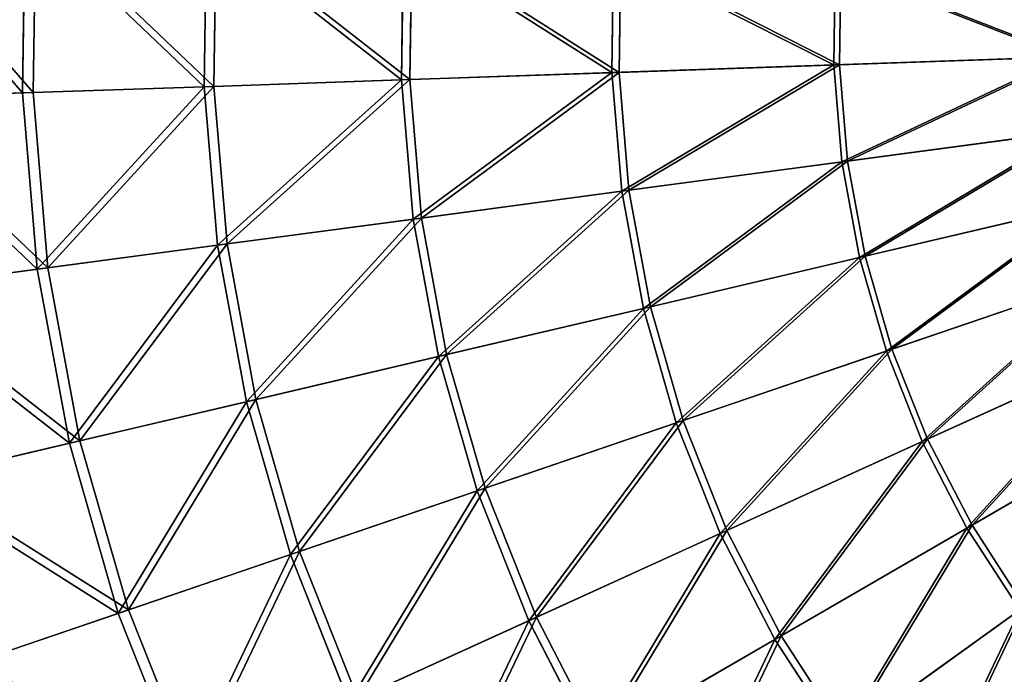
# Model space of a CAD drawing. Extents: x 0 to 335, y 0 to 335.
# Tile 8 of 101: x 48 to 113, y 125 to 168. Entities that reach past the tile are written whole.
import ezdxf

# ---------------------------------------------------------------- set-up
doc = ezdxf.new("R2010")
doc.units = 0
doc.layers.get('0').update_dxf_attribs({"color": 13, "linetype": 'CONTINUOUS'})

# ---------------------------------------------------------------- blocks, each defined once
blk = doc.blocks.new('GROUP_6')
for p, q in [((48.357, 163.278, 116.673), (48.526, 174.966, 116.673)), ((49.232, 174.921, 115.964), (49.064, 163.302, 115.964)), ((60.362, 163.694, 127.547), (60.514, 174.203, 127.547)), ((61.148, 174.163, 126.772), (60.996, 163.716, 126.772)), ((73.375, 164.144, 137.192), (73.509, 173.376, 137.192)), ((74.064, 173.34, 136.359), (73.931, 164.163, 136.359)), ((87.272, 164.625, 145.517), (87.386, 172.493, 145.517)), ((87.744, 164.642, 144.634), (87.857, 172.463, 144.634)), ((101.919, 165.132, 152.44), (102.012, 171.562, 152.44)), ((102.302, 165.146, 151.515), (102.394, 171.537, 151.515)), ((87.744, 164.642, 144.634), (102.302, 165.146, 151.515)), ((101.919, 165.132, 152.44), (117.174, 165.661, 157.895)), ((102.302, 165.146, 151.515), (117.464, 165.671, 156.937)), ((102.836, 158.776, 151.515), (102.302, 165.146, 151.515)), ((73.375, 164.144, 137.192), (87.272, 164.625, 145.517)), ((73.931, 164.163, 136.359), (87.744, 164.642, 144.634)), ((87.272, 164.625, 145.517), (101.919, 165.132, 152.44)), ((87.93, 156.785, 145.517), (87.272, 164.625, 145.517)), ((88.398, 156.847, 144.634), (87.744, 164.642, 144.634)), ((102.457, 158.725, 152.44), (101.919, 165.132, 152.44)), ((60.362, 163.694, 127.547), (73.375, 164.144, 137.192)), ((60.996, 163.716, 126.772), (73.931, 164.163, 136.359)), ((74.147, 154.944, 137.192), (73.375, 164.144, 137.192)), ((73.931, 164.163, 136.359), (74.698, 155.017, 136.359)), ((37.476, 162.901, 104.675), (48.357, 163.278, 116.673)), ((38.25, 162.928, 104.039), (49.064, 163.302, 115.964)), ((48.357, 163.278, 116.673), (60.362, 163.694, 127.547)), ((49.334, 151.629, 116.673), (48.357, 163.278, 116.673)), ((49.064, 163.302, 115.964), (60.996, 163.716, 126.772)), ((49.064, 163.302, 115.964), (50.036, 151.723, 115.964)), ((61.24, 153.22, 127.547), (60.362, 163.694, 127.547)), ((60.996, 163.716, 126.772), (61.87, 153.304, 126.772)), ((117.586, 160.746, 157.895), (102.457, 158.725, 152.44)), ((102.836, 158.776, 151.515), (117.874, 160.784, 156.937)), ((102.457, 158.725, 152.44), (87.93, 156.785, 145.517)), ((88.398, 156.847, 144.634), (102.836, 158.776, 151.515)), ((103.62, 152.401, 152.44), (102.457, 158.725, 152.44)), ((103.992, 152.489, 151.515), (102.836, 158.776, 151.515)), ((87.93, 156.785, 145.517), (74.147, 154.944, 137.192)), ((74.698, 155.017, 136.359), (88.398, 156.847, 144.634)), ((89.353, 149.047, 145.517), (87.93, 156.785, 145.517)), ((89.812, 149.155, 144.634), (88.398, 156.847, 144.634)), ((118.478, 155.896, 157.895), (103.62, 152.401, 152.44)), ((103.992, 152.489, 151.515), (118.761, 155.962, 156.937)), ((74.147, 154.944, 137.192), (61.24, 153.22, 127.547)), ((61.87, 153.304, 126.772), (74.698, 155.017, 136.359)), ((75.817, 145.863, 137.192), (74.147, 154.944, 137.192)), ((74.698, 155.017, 136.359), (76.358, 145.991, 136.359)), ((61.24, 153.22, 127.547), (49.334, 151.629, 116.673)), ((50.036, 151.723, 115.964), (61.87, 153.304, 126.772)), ((63.141, 142.883, 127.547), (61.24, 153.22, 127.547)), ((61.87, 153.304, 126.772), (63.76, 143.028, 126.772)), ((103.62, 152.401, 152.44), (89.353, 149.047, 145.517)), ((89.812, 149.155, 144.634), (103.992, 152.489, 151.515)), ((105.397, 146.222, 152.44), (103.62, 152.401, 152.44)), ((103.992, 152.489, 151.515), (105.759, 146.346, 151.515)), ((49.334, 151.629, 116.673), (38.543, 150.188, 104.675)), ((39.31, 150.291, 104.039), (50.036, 151.723, 115.964)), ((51.448, 140.133, 116.673), (49.334, 151.629, 116.673)), ((50.036, 151.723, 115.964), (52.137, 140.295, 115.964)), ((105.397, 146.222, 152.44), (119.842, 151.156, 157.895)), ((105.759, 146.346, 151.515), (120.116, 151.25, 156.937)), ((89.353, 149.047, 145.517), (75.817, 145.863, 137.192)), ((76.358, 145.991, 136.359), (89.812, 149.155, 144.634)), ((91.528, 141.485, 145.517), (89.353, 149.047, 145.517)), ((91.974, 141.638, 144.634), (89.812, 149.155, 144.634)), ((91.974, 141.638, 144.634), (105.759, 146.346, 151.515)), ((105.759, 146.346, 151.515), (108.119, 140.405, 151.515)), ((121.663, 146.573, 157.895), (107.771, 140.247, 152.44)), ((108.119, 140.405, 151.515), (121.927, 146.693, 156.937)), ((75.817, 145.863, 137.192), (63.141, 142.883, 127.547)), ((63.76, 143.028, 126.772), (76.358, 145.991, 136.359)), ((78.369, 136.991, 137.192), (75.817, 145.863, 137.192)), ((76.358, 145.991, 136.359), (78.895, 137.17, 136.359)), ((91.528, 141.485, 145.517), (105.397, 146.222, 152.44)), ((107.771, 140.247, 152.44), (105.397, 146.222, 152.44)), ((63.141, 142.883, 127.547), (51.448, 140.133, 116.673)), ((52.137, 140.295, 115.964), (63.76, 143.028, 126.772)), ((66.047, 132.782, 127.547), (63.141, 142.883, 127.547)), ((63.76, 143.028, 126.772), (66.647, 132.987, 126.772)), ((110.72, 134.533, 152.44), (123.924, 142.19, 157.895)), ((111.051, 134.725, 151.515), (124.176, 142.335, 156.937)), ((78.369, 136.991, 137.192), (91.528, 141.485, 145.517)), ((78.895, 137.17, 136.359), (91.974, 141.638, 144.634)), ((94.433, 134.173, 145.517), (91.528, 141.485, 145.517)), ((94.863, 134.369, 144.634), (91.974, 141.638, 144.634)), ((51.448, 140.133, 116.673), (40.85, 137.641, 104.675)), ((41.604, 137.818, 104.039), (52.137, 140.295, 115.964)), ((54.679, 128.899, 116.673), (51.448, 140.133, 116.673)), ((52.137, 140.295, 115.964), (55.349, 129.128, 115.964)), ((107.771, 140.247, 152.44), (94.433, 134.173, 145.517)), ((94.863, 134.369, 144.634), (108.119, 140.405, 151.515)), ((110.72, 134.533, 152.44), (107.771, 140.247, 152.44)), ((108.119, 140.405, 151.515), (111.051, 134.725, 151.515)), ((66.047, 132.782, 127.547), (78.369, 136.991, 137.192)), ((66.647, 132.987, 126.772), (78.895, 137.17, 136.359)), ((81.778, 128.41, 137.192), (78.369, 136.991, 137.192)), ((78.895, 137.17, 136.359), (82.284, 128.641, 136.359)), ((98.45, 127.418, 144.634), (111.051, 134.725, 151.515)), ((111.051, 134.725, 151.515), (114.525, 129.359, 151.515)), ((94.433, 134.173, 145.517), (81.778, 128.41, 137.192)), ((82.284, 128.641, 136.359), (94.863, 134.369, 144.634)), ((98.042, 127.181, 145.517), (94.433, 134.173, 145.517)), ((94.863, 134.369, 144.634), (98.45, 127.418, 144.634)), ((98.042, 127.181, 145.517), (110.72, 134.533, 152.44)), ((114.214, 129.135, 152.44), (110.72, 134.533, 152.44)), ((54.679, 128.899, 116.673), (66.047, 132.782, 127.547)), ((55.349, 129.128, 115.964), (66.647, 132.987, 126.772)), ((69.928, 123.014, 127.547), (66.047, 132.782, 127.547)), ((66.647, 132.987, 126.772), (70.506, 123.277, 126.772)), ((44.376, 125.38, 104.675), (54.679, 128.899, 116.673)), ((45.109, 125.63, 104.039), (55.349, 129.128, 115.964)), ((58.996, 118.036, 116.673), (54.679, 128.899, 116.673)), ((55.349, 129.128, 115.964), (59.64, 118.329, 115.964)), ((114.214, 129.135, 152.44), (102.318, 120.577, 145.517)), ((102.701, 120.852, 144.634), (114.525, 129.359, 151.515)), ((81.778, 128.41, 137.192), (69.928, 123.014, 127.547)), ((70.506, 123.277, 126.772), (82.284, 128.641, 136.359)), ((86.012, 120.206, 137.192), (81.778, 128.41, 137.192)), ((82.284, 128.641, 136.359), (86.493, 120.485, 136.359)), ((86.012, 120.206, 137.192), (98.042, 127.181, 145.517)), ((86.493, 120.485, 136.359), (98.45, 127.418, 144.634)), ((102.318, 120.577, 145.517), (98.042, 127.181, 145.517)), ((98.45, 127.418, 144.634), (102.701, 120.852, 144.634))]:
    blk.add_line(p, q)
mesh = blk.add_polyface()
corners = [(48.357, 163.278, 116.673), (37.661, 175.658, 104.675), (37.476, 162.901, 104.675), (48.526, 174.966, 116.673)]
mesh.append_faces([[corners[k] for k in face] for face in [(0, 1, 2), (1, 0, 3)]], dxfattribs={"vtx0": -1})
mesh = blk.add_polyface()
corners = [(38.433, 175.608, 104.039), (49.064, 163.302, 115.964), (38.25, 162.928, 104.039), (49.232, 174.921, 115.964)]
mesh.append_faces([[corners[k] for k in face] for face in [(0, 1, 2), (1, 0, 3)]], dxfattribs={"vtx0": -1})
mesh = blk.add_polyface()
corners = [(60.362, 163.694, 127.547), (48.526, 174.966, 116.673), (48.357, 163.278, 116.673), (60.514, 174.203, 127.547)]
mesh.append_faces([[corners[k] for k in face] for face in [(0, 1, 2), (1, 0, 3)]], dxfattribs={"vtx0": -1})
mesh = blk.add_polyface()
corners = [(49.232, 174.921, 115.964), (60.996, 163.716, 126.772), (49.064, 163.302, 115.964), (61.148, 174.163, 126.772)]
mesh.append_faces([[corners[k] for k in face] for face in [(0, 1, 2), (1, 0, 3)]], dxfattribs={"vtx0": -1})
mesh = blk.add_polyface()
corners = [(73.375, 164.144, 137.192), (60.514, 174.203, 127.547), (60.362, 163.694, 127.547), (73.509, 173.376, 137.192)]
mesh.append_faces([[corners[k] for k in face] for face in [(0, 1, 2), (1, 0, 3)]], dxfattribs={"vtx0": -1})
mesh = blk.add_polyface()
corners = [(61.148, 174.163, 126.772), (73.931, 164.163, 136.359), (60.996, 163.716, 126.772), (74.064, 173.34, 136.359)]
mesh.append_faces([[corners[k] for k in face] for face in [(0, 1, 2), (1, 0, 3)]], dxfattribs={"vtx0": -1})
mesh = blk.add_polyface()
corners = [(87.272, 164.625, 145.517), (73.509, 173.376, 137.192), (73.375, 164.144, 137.192), (87.386, 172.493, 145.517)]
mesh.append_faces([[corners[k] for k in face] for face in [(0, 1, 2), (1, 0, 3)]], dxfattribs={"vtx0": -1})
mesh = blk.add_polyface()
corners = [(74.064, 173.34, 136.359), (87.744, 164.642, 144.634), (73.931, 164.163, 136.359), (87.857, 172.463, 144.634)]
mesh.append_faces([[corners[k] for k in face] for face in [(0, 1, 2), (1, 0, 3)]], dxfattribs={"vtx0": -1})
mesh = blk.add_polyface()
corners = [(101.919, 165.132, 152.44), (87.386, 172.493, 145.517), (87.272, 164.625, 145.517), (102.012, 171.562, 152.44)]
mesh.append_faces([[corners[k] for k in face] for face in [(0, 1, 2), (1, 0, 3)]], dxfattribs={"vtx0": -1})
mesh = blk.add_polyface()
corners = [(87.857, 172.463, 144.634), (102.302, 165.146, 151.515), (87.744, 164.642, 144.634), (102.394, 171.537, 151.515)]
mesh.append_faces([[corners[k] for k in face] for face in [(0, 1, 2), (1, 0, 3)]], dxfattribs={"vtx0": -1})
mesh = blk.add_polyface()
corners = [(117.174, 165.661, 157.895), (102.012, 171.562, 152.44), (101.919, 165.132, 152.44), (117.245, 170.592, 157.895)]
mesh.append_faces([[corners[k] for k in face] for face in [(0, 1, 2), (1, 0, 3)]], dxfattribs={"vtx0": -1})
mesh = blk.add_polyface()
corners = [(102.394, 171.537, 151.515), (117.464, 165.671, 156.937), (102.302, 165.146, 151.515), (117.535, 170.574, 156.937)]
mesh.append_faces([[corners[k] for k in face] for face in [(0, 1, 2), (1, 0, 3)]], dxfattribs={"vtx0": -1})
mesh = blk.add_polyface()
corners = [(102.302, 165.146, 151.515), (88.398, 156.847, 144.634), (87.744, 164.642, 144.634), (102.836, 158.776, 151.515)]
mesh.append_faces([[corners[k] for k in face] for face in [(0, 1, 2), (1, 0, 3)]], dxfattribs={"vtx0": -1})
mesh = blk.add_polyface()
corners = [(102.457, 158.725, 152.44), (117.174, 165.661, 157.895), (101.919, 165.132, 152.44), (117.586, 160.746, 157.895)]
mesh.append_faces([[corners[k] for k in face] for face in [(0, 1, 2), (1, 0, 3)]], dxfattribs={"vtx0": -1})
mesh = blk.add_polyface()
corners = [(117.464, 165.671, 156.937), (102.836, 158.776, 151.515), (102.302, 165.146, 151.515), (117.874, 160.784, 156.937)]
mesh.append_faces([[corners[k] for k in face] for face in [(0, 1, 2), (1, 0, 3)]], dxfattribs={"vtx0": -1})
mesh = blk.add_polyface()
corners = [(74.147, 154.944, 137.192), (87.272, 164.625, 145.517), (73.375, 164.144, 137.192), (87.93, 156.785, 145.517)]
mesh.append_faces([[corners[k] for k in face] for face in [(0, 1, 2), (1, 0, 3)]], dxfattribs={"vtx0": -1})
mesh = blk.add_polyface()
corners = [(87.744, 164.642, 144.634), (74.698, 155.017, 136.359), (73.931, 164.163, 136.359), (88.398, 156.847, 144.634)]
mesh.append_faces([[corners[k] for k in face] for face in [(0, 1, 2), (1, 0, 3)]], dxfattribs={"vtx0": -1})
mesh = blk.add_polyface()
corners = [(87.93, 156.785, 145.517), (101.919, 165.132, 152.44), (87.272, 164.625, 145.517), (102.457, 158.725, 152.44)]
mesh.append_faces([[corners[k] for k in face] for face in [(0, 1, 2), (1, 0, 3)]], dxfattribs={"vtx0": -1})
mesh = blk.add_polyface()
corners = [(61.24, 153.22, 127.547), (73.375, 164.144, 137.192), (60.362, 163.694, 127.547), (74.147, 154.944, 137.192)]
mesh.append_faces([[corners[k] for k in face] for face in [(0, 1, 2), (1, 0, 3)]], dxfattribs={"vtx0": -1})
mesh = blk.add_polyface()
corners = [(73.931, 164.163, 136.359), (61.87, 153.304, 126.772), (60.996, 163.716, 126.772), (74.698, 155.017, 136.359)]
mesh.append_faces([[corners[k] for k in face] for face in [(0, 1, 2), (1, 0, 3)]], dxfattribs={"vtx0": -1})
mesh = blk.add_polyface()
corners = [(49.334, 151.629, 116.673), (37.476, 162.901, 104.675), (38.543, 150.188, 104.675), (48.357, 163.278, 116.673)]
mesh.append_faces([[corners[k] for k in face] for face in [(0, 1, 2), (1, 0, 3)]], dxfattribs={"vtx0": -1})
mesh = blk.add_polyface()
corners = [(38.25, 162.928, 104.039), (50.036, 151.723, 115.964), (39.31, 150.291, 104.039), (49.064, 163.302, 115.964)]
mesh.append_faces([[corners[k] for k in face] for face in [(0, 1, 2), (1, 0, 3)]], dxfattribs={"vtx0": -1})
mesh = blk.add_polyface()
corners = [(49.334, 151.629, 116.673), (60.362, 163.694, 127.547), (48.357, 163.278, 116.673), (61.24, 153.22, 127.547)]
mesh.append_faces([[corners[k] for k in face] for face in [(0, 1, 2), (1, 0, 3)]], dxfattribs={"vtx0": -1})
mesh = blk.add_polyface()
corners = [(60.996, 163.716, 126.772), (50.036, 151.723, 115.964), (49.064, 163.302, 115.964), (61.87, 153.304, 126.772)]
mesh.append_faces([[corners[k] for k in face] for face in [(0, 1, 2), (1, 0, 3)]], dxfattribs={"vtx0": -1})
mesh = blk.add_polyface()
corners = [(103.62, 152.401, 152.44), (117.586, 160.746, 157.895), (102.457, 158.725, 152.44), (118.478, 155.896, 157.895)]
mesh.append_faces([[corners[k] for k in face] for face in [(0, 1, 2), (1, 0, 3)]], dxfattribs={"vtx0": -1})
mesh = blk.add_polyface()
corners = [(117.874, 160.784, 156.937), (103.992, 152.489, 151.515), (102.836, 158.776, 151.515), (118.761, 155.962, 156.937)]
mesh.append_faces([[corners[k] for k in face] for face in [(0, 1, 2), (1, 0, 3)]], dxfattribs={"vtx0": -1})
mesh = blk.add_polyface()
corners = [(89.353, 149.047, 145.517), (102.457, 158.725, 152.44), (87.93, 156.785, 145.517), (103.62, 152.401, 152.44)]
mesh.append_faces([[corners[k] for k in face] for face in [(0, 1, 2), (1, 0, 3)]], dxfattribs={"vtx0": -1})
mesh = blk.add_polyface()
corners = [(102.836, 158.776, 151.515), (89.812, 149.155, 144.634), (88.398, 156.847, 144.634), (103.992, 152.489, 151.515)]
mesh.append_faces([[corners[k] for k in face] for face in [(0, 1, 2), (1, 0, 3)]], dxfattribs={"vtx0": -1})
mesh = blk.add_polyface()
corners = [(75.817, 145.863, 137.192), (87.93, 156.785, 145.517), (74.147, 154.944, 137.192), (89.353, 149.047, 145.517)]
mesh.append_faces([[corners[k] for k in face] for face in [(0, 1, 2), (1, 0, 3)]], dxfattribs={"vtx0": -1})
mesh = blk.add_polyface()
corners = [(88.398, 156.847, 144.634), (76.358, 145.991, 136.359), (74.698, 155.017, 136.359), (89.812, 149.155, 144.634)]
mesh.append_faces([[corners[k] for k in face] for face in [(0, 1, 2), (1, 0, 3)]], dxfattribs={"vtx0": -1})
mesh = blk.add_polyface()
corners = [(105.397, 146.222, 152.44), (118.478, 155.896, 157.895), (103.62, 152.401, 152.44), (119.842, 151.156, 157.895)]
mesh.append_faces([[corners[k] for k in face] for face in [(0, 1, 2), (1, 0, 3)]], dxfattribs={"vtx0": -1})
mesh = blk.add_polyface()
corners = [(118.761, 155.962, 156.937), (105.759, 146.346, 151.515), (103.992, 152.489, 151.515), (120.116, 151.25, 156.937)]
mesh.append_faces([[corners[k] for k in face] for face in [(0, 1, 2), (1, 0, 3)]], dxfattribs={"vtx0": -1})
mesh = blk.add_polyface()
corners = [(63.141, 142.883, 127.547), (74.147, 154.944, 137.192), (61.24, 153.22, 127.547), (75.817, 145.863, 137.192)]
mesh.append_faces([[corners[k] for k in face] for face in [(0, 1, 2), (1, 0, 3)]], dxfattribs={"vtx0": -1})
mesh = blk.add_polyface()
corners = [(74.698, 155.017, 136.359), (63.76, 143.028, 126.772), (61.87, 153.304, 126.772), (76.358, 145.991, 136.359)]
mesh.append_faces([[corners[k] for k in face] for face in [(0, 1, 2), (1, 0, 3)]], dxfattribs={"vtx0": -1})
mesh = blk.add_polyface()
corners = [(51.448, 140.133, 116.673), (61.24, 153.22, 127.547), (49.334, 151.629, 116.673), (63.141, 142.883, 127.547)]
mesh.append_faces([[corners[k] for k in face] for face in [(0, 1, 2), (1, 0, 3)]], dxfattribs={"vtx0": -1})
mesh = blk.add_polyface()
corners = [(61.87, 153.304, 126.772), (52.137, 140.295, 115.964), (50.036, 151.723, 115.964), (63.76, 143.028, 126.772)]
mesh.append_faces([[corners[k] for k in face] for face in [(0, 1, 2), (1, 0, 3)]], dxfattribs={"vtx0": -1})
mesh = blk.add_polyface()
corners = [(91.528, 141.485, 145.517), (103.62, 152.401, 152.44), (89.353, 149.047, 145.517), (105.397, 146.222, 152.44)]
mesh.append_faces([[corners[k] for k in face] for face in [(0, 1, 2), (1, 0, 3)]], dxfattribs={"vtx0": -1})
mesh = blk.add_polyface()
corners = [(103.992, 152.489, 151.515), (91.974, 141.638, 144.634), (89.812, 149.155, 144.634), (105.759, 146.346, 151.515)]
mesh.append_faces([[corners[k] for k in face] for face in [(0, 1, 2), (1, 0, 3)]], dxfattribs={"vtx0": -1})
mesh = blk.add_polyface()
corners = [(51.448, 140.133, 116.673), (38.543, 150.188, 104.675), (40.85, 137.641, 104.675), (49.334, 151.629, 116.673)]
mesh.append_faces([[corners[k] for k in face] for face in [(0, 1, 2), (1, 0, 3)]], dxfattribs={"vtx0": -1})
mesh = blk.add_polyface()
corners = [(39.31, 150.291, 104.039), (52.137, 140.295, 115.964), (41.604, 137.818, 104.039), (50.036, 151.723, 115.964)]
mesh.append_faces([[corners[k] for k in face] for face in [(0, 1, 2), (1, 0, 3)]], dxfattribs={"vtx0": -1})
mesh = blk.add_polyface()
corners = [(107.771, 140.247, 152.44), (119.842, 151.156, 157.895), (105.397, 146.222, 152.44), (121.663, 146.573, 157.895)]
mesh.append_faces([[corners[k] for k in face] for face in [(0, 1, 2), (1, 0, 3)]], dxfattribs={"vtx0": -1})
mesh = blk.add_polyface()
corners = [(120.116, 151.25, 156.937), (108.119, 140.405, 151.515), (105.759, 146.346, 151.515), (121.927, 146.693, 156.937)]
mesh.append_faces([[corners[k] for k in face] for face in [(0, 1, 2), (1, 0, 3)]], dxfattribs={"vtx0": -1})
mesh = blk.add_polyface()
corners = [(78.369, 136.991, 137.192), (89.353, 149.047, 145.517), (75.817, 145.863, 137.192), (91.528, 141.485, 145.517)]
mesh.append_faces([[corners[k] for k in face] for face in [(0, 1, 2), (1, 0, 3)]], dxfattribs={"vtx0": -1})
mesh = blk.add_polyface()
corners = [(89.812, 149.155, 144.634), (78.895, 137.17, 136.359), (76.358, 145.991, 136.359), (91.974, 141.638, 144.634)]
mesh.append_faces([[corners[k] for k in face] for face in [(0, 1, 2), (1, 0, 3)]], dxfattribs={"vtx0": -1})
mesh = blk.add_polyface()
corners = [(105.759, 146.346, 151.515), (94.863, 134.369, 144.634), (91.974, 141.638, 144.634), (108.119, 140.405, 151.515)]
mesh.append_faces([[corners[k] for k in face] for face in [(0, 1, 2), (1, 0, 3)]], dxfattribs={"vtx0": -1})
mesh = blk.add_polyface()
corners = [(110.72, 134.533, 152.44), (121.663, 146.573, 157.895), (107.771, 140.247, 152.44), (123.924, 142.19, 157.895)]
mesh.append_faces([[corners[k] for k in face] for face in [(0, 1, 2), (1, 0, 3)]], dxfattribs={"vtx0": -1})
mesh = blk.add_polyface()
corners = [(121.927, 146.693, 156.937), (111.051, 134.725, 151.515), (108.119, 140.405, 151.515), (124.176, 142.335, 156.937)]
mesh.append_faces([[corners[k] for k in face] for face in [(0, 1, 2), (1, 0, 3)]], dxfattribs={"vtx0": -1})
mesh = blk.add_polyface()
corners = [(66.047, 132.782, 127.547), (75.817, 145.863, 137.192), (63.141, 142.883, 127.547), (78.369, 136.991, 137.192)]
mesh.append_faces([[corners[k] for k in face] for face in [(0, 1, 2), (1, 0, 3)]], dxfattribs={"vtx0": -1})
mesh = blk.add_polyface()
corners = [(76.358, 145.991, 136.359), (66.647, 132.987, 126.772), (63.76, 143.028, 126.772), (78.895, 137.17, 136.359)]
mesh.append_faces([[corners[k] for k in face] for face in [(0, 1, 2), (1, 0, 3)]], dxfattribs={"vtx0": -1})
mesh = blk.add_polyface()
corners = [(94.433, 134.173, 145.517), (105.397, 146.222, 152.44), (91.528, 141.485, 145.517), (107.771, 140.247, 152.44)]
mesh.append_faces([[corners[k] for k in face] for face in [(0, 1, 2), (1, 0, 3)]], dxfattribs={"vtx0": -1})
mesh = blk.add_polyface()
corners = [(54.679, 128.899, 116.673), (63.141, 142.883, 127.547), (51.448, 140.133, 116.673), (66.047, 132.782, 127.547)]
mesh.append_faces([[corners[k] for k in face] for face in [(0, 1, 2), (1, 0, 3)]], dxfattribs={"vtx0": -1})
mesh = blk.add_polyface()
corners = [(63.76, 143.028, 126.772), (55.349, 129.128, 115.964), (52.137, 140.295, 115.964), (66.647, 132.987, 126.772)]
mesh.append_faces([[corners[k] for k in face] for face in [(0, 1, 2), (1, 0, 3)]], dxfattribs={"vtx0": -1})
mesh = blk.add_polyface()
corners = [(114.214, 129.135, 152.44), (123.924, 142.19, 157.895), (110.72, 134.533, 152.44), (126.605, 138.05, 157.895)]
mesh.append_faces([[corners[k] for k in face] for face in [(0, 1, 2), (1, 0, 3)]], dxfattribs={"vtx0": -1})
mesh = blk.add_polyface()
corners = [(124.176, 142.335, 156.937), (114.525, 129.359, 151.515), (111.051, 134.725, 151.515), (126.84, 138.219, 156.937)]
mesh.append_faces([[corners[k] for k in face] for face in [(0, 1, 2), (1, 0, 3)]], dxfattribs={"vtx0": -1})
mesh = blk.add_polyface()
corners = [(81.778, 128.41, 137.192), (91.528, 141.485, 145.517), (78.369, 136.991, 137.192), (94.433, 134.173, 145.517)]
mesh.append_faces([[corners[k] for k in face] for face in [(0, 1, 2), (1, 0, 3)]], dxfattribs={"vtx0": -1})
mesh = blk.add_polyface()
corners = [(91.974, 141.638, 144.634), (82.284, 128.641, 136.359), (78.895, 137.17, 136.359), (94.863, 134.369, 144.634)]
mesh.append_faces([[corners[k] for k in face] for face in [(0, 1, 2), (1, 0, 3)]], dxfattribs={"vtx0": -1})
mesh = blk.add_polyface()
corners = [(54.679, 128.899, 116.673), (40.85, 137.641, 104.675), (44.376, 125.38, 104.675), (51.448, 140.133, 116.673)]
mesh.append_faces([[corners[k] for k in face] for face in [(0, 1, 2), (1, 0, 3)]], dxfattribs={"vtx0": -1})
mesh = blk.add_polyface()
corners = [(41.604, 137.818, 104.039), (55.349, 129.128, 115.964), (45.109, 125.63, 104.039), (52.137, 140.295, 115.964)]
mesh.append_faces([[corners[k] for k in face] for face in [(0, 1, 2), (1, 0, 3)]], dxfattribs={"vtx0": -1})
mesh = blk.add_polyface()
corners = [(98.042, 127.181, 145.517), (107.771, 140.247, 152.44), (94.433, 134.173, 145.517), (110.72, 134.533, 152.44)]
mesh.append_faces([[corners[k] for k in face] for face in [(0, 1, 2), (1, 0, 3)]], dxfattribs={"vtx0": -1})
mesh = blk.add_polyface()
corners = [(108.119, 140.405, 151.515), (98.45, 127.418, 144.634), (94.863, 134.369, 144.634), (111.051, 134.725, 151.515)]
mesh.append_faces([[corners[k] for k in face] for face in [(0, 1, 2), (1, 0, 3)]], dxfattribs={"vtx0": -1})
mesh = blk.add_polyface()
corners = [(69.928, 123.014, 127.547), (78.369, 136.991, 137.192), (66.047, 132.782, 127.547), (81.778, 128.41, 137.192)]
mesh.append_faces([[corners[k] for k in face] for face in [(0, 1, 2), (1, 0, 3)]], dxfattribs={"vtx0": -1})
mesh = blk.add_polyface()
corners = [(78.895, 137.17, 136.359), (70.506, 123.277, 126.772), (66.647, 132.987, 126.772), (82.284, 128.641, 136.359)]
mesh.append_faces([[corners[k] for k in face] for face in [(0, 1, 2), (1, 0, 3)]], dxfattribs={"vtx0": -1})
mesh = blk.add_polyface()
corners = [(111.051, 134.725, 151.515), (102.701, 120.852, 144.634), (98.45, 127.418, 144.634), (114.525, 129.359, 151.515)]
mesh.append_faces([[corners[k] for k in face] for face in [(0, 1, 2), (1, 0, 3)]], dxfattribs={"vtx0": -1})
mesh = blk.add_polyface()
corners = [(86.012, 120.206, 137.192), (94.433, 134.173, 145.517), (81.778, 128.41, 137.192), (98.042, 127.181, 145.517)]
mesh.append_faces([[corners[k] for k in face] for face in [(0, 1, 2), (1, 0, 3)]], dxfattribs={"vtx0": -1})
mesh = blk.add_polyface()
corners = [(94.863, 134.369, 144.634), (86.493, 120.485, 136.359), (82.284, 128.641, 136.359), (98.45, 127.418, 144.634)]
mesh.append_faces([[corners[k] for k in face] for face in [(0, 1, 2), (1, 0, 3)]], dxfattribs={"vtx0": -1})
mesh = blk.add_polyface()
corners = [(102.318, 120.577, 145.517), (110.72, 134.533, 152.44), (98.042, 127.181, 145.517), (114.214, 129.135, 152.44)]
mesh.append_faces([[corners[k] for k in face] for face in [(0, 1, 2), (1, 0, 3)]], dxfattribs={"vtx0": -1})
mesh = blk.add_polyface()
corners = [(58.996, 118.036, 116.673), (66.047, 132.782, 127.547), (54.679, 128.899, 116.673), (69.928, 123.014, 127.547)]
mesh.append_faces([[corners[k] for k in face] for face in [(0, 1, 2), (1, 0, 3)]], dxfattribs={"vtx0": -1})
mesh = blk.add_polyface()
corners = [(66.647, 132.987, 126.772), (59.64, 118.329, 115.964), (55.349, 129.128, 115.964), (70.506, 123.277, 126.772)]
mesh.append_faces([[corners[k] for k in face] for face in [(0, 1, 2), (1, 0, 3)]], dxfattribs={"vtx0": -1})
mesh = blk.add_polyface()
corners = [(58.996, 118.036, 116.673), (44.376, 125.38, 104.675), (49.087, 113.524, 104.675), (54.679, 128.899, 116.673)]
mesh.append_faces([[corners[k] for k in face] for face in [(0, 1, 2), (1, 0, 3)]], dxfattribs={"vtx0": -1})
mesh = blk.add_polyface()
corners = [(45.109, 125.63, 104.039), (59.64, 118.329, 115.964), (49.792, 113.845, 104.039), (55.349, 129.128, 115.964)]
mesh.append_faces([[corners[k] for k in face] for face in [(0, 1, 2), (1, 0, 3)]], dxfattribs={"vtx0": -1})
mesh = blk.add_polyface()
corners = [(107.221, 114.423, 145.517), (114.214, 129.135, 152.44), (102.318, 120.577, 145.517), (118.221, 124.107, 152.44)]
mesh.append_faces([[corners[k] for k in face] for face in [(0, 1, 2), (1, 0, 3)]], dxfattribs={"vtx0": -1})
mesh = blk.add_polyface()
corners = [(114.525, 129.359, 151.515), (107.575, 114.735, 144.634), (102.701, 120.852, 144.634), (118.508, 124.36, 151.515)]
mesh.append_faces([[corners[k] for k in face] for face in [(0, 1, 2), (1, 0, 3)]], dxfattribs={"vtx0": -1})
mesh = blk.add_polyface()
corners = [(74.748, 113.674, 127.547), (81.778, 128.41, 137.192), (69.928, 123.014, 127.547), (86.012, 120.206, 137.192)]
mesh.append_faces([[corners[k] for k in face] for face in [(0, 1, 2), (1, 0, 3)]], dxfattribs={"vtx0": -1})
mesh = blk.add_polyface()
corners = [(82.284, 128.641, 136.359), (75.297, 113.992, 126.772), (70.506, 123.277, 126.772), (86.493, 120.485, 136.359)]
mesh.append_faces([[corners[k] for k in face] for face in [(0, 1, 2), (1, 0, 3)]], dxfattribs={"vtx0": -1})
mesh = blk.add_polyface()
corners = [(91.03, 112.456, 137.192), (98.042, 127.181, 145.517), (86.012, 120.206, 137.192), (102.318, 120.577, 145.517)]
mesh.append_faces([[corners[k] for k in face] for face in [(0, 1, 2), (1, 0, 3)]], dxfattribs={"vtx0": -1})
mesh = blk.add_polyface()
corners = [(98.45, 127.418, 144.634), (91.481, 112.78, 136.359), (86.493, 120.485, 136.359), (102.701, 120.852, 144.634)]
mesh.append_faces([[corners[k] for k in face] for face in [(0, 1, 2), (1, 0, 3)]], dxfattribs={"vtx0": -1})
mesh = blk.add_polyface()
corners = [(36.025, 122.528, 91.112), (49.792, 113.845, 104.039), (41.056, 109.867, 91.112), (45.109, 125.63, 104.039)]
mesh.append_faces([[corners[k] for k in face] for face in [(0, 1, 2), (1, 0, 3)]], dxfattribs={"vtx0": -1})
mesh = blk.add_polyface()
corners = [(49.087, 113.524, 104.675), (35.237, 122.258, 91.669), (40.298, 109.522, 91.669), (44.376, 125.38, 104.675)]
mesh.append_faces([[corners[k] for k in face] for face in [(0, 1, 2), (1, 0, 3)]], dxfattribs={"vtx0": -1})
blk = doc.blocks.new('GROUP_1')
blk.add_blockref('GROUP_6', (0, 0))

msp = doc.modelspace()

# ---------------------------------------------------------------- block references
msp.add_blockref('GROUP_1', (0, 0))

doc.saveas('drawing.dxf')
